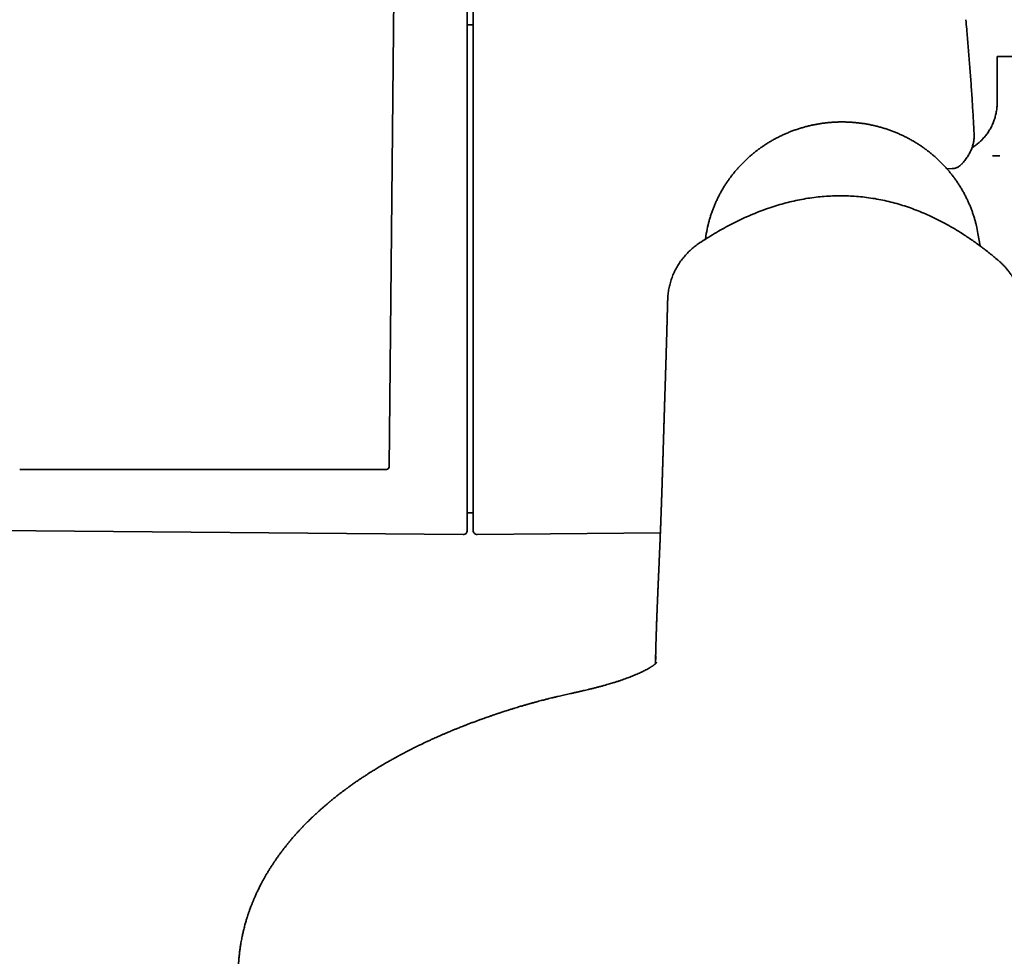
# Model space of a CAD drawing. Header units: millimetres. Extents: x 8 to 852, y 12 to 1820.
# Tile 6 of 27: x 427 to 502, y 795 to 866. Entities that reach past the tile are written whole.
import ezdxf

# ---------------------------------------------------------------- set-up
doc = ezdxf.new("R2010")
doc.units = ezdxf.units.MM

msp = doc.modelspace()

# ---------------------------------------------------------------- linework, layer by layer
at = {"color": 7, "linetype": 'Continuous', "lineweight": 35}
for p, q in [((455.233, 832.096), (455.966, 906.999)), ((461.566, 865.375), (461.116, 865.375)), ((501.043, 862.998), (501.043, 859.524)), ((531.043, 862.998), (501.043, 862.998)), ((498.371, 854.894), (498.375, 854.898)), ((497.265, 854.536), (497.651, 854.551)), ((497.773, 854.567), (497.771, 854.565)), ((479.132, 849.659), (479.06, 849.237)), ((499.758, 848.73), (499.601, 849.659)), ((461.116, 828.621), (461.566, 828.621)), ((394.491, 827.58), (460.814, 827.001)), ((461.869, 827.003), (475.67, 827.124)), ((468.898, 815.023), (468.167, 814.858))]:
    msp.add_line(p, q, dxfattribs=at)
at = {"color": 7, "linetype": 'Continuous', "lineweight": 35, "flags": 128}
msp.add_lwpolyline([(501.118, 847.648), (501.126, 847.643), (501.127, 847.642)], dxfattribs=at)
at = {"color": 7, "linetype": 'Continuous', "lineweight": 35}
for centre, radius, start, end in [((441.216, 797.198), 73, 131.08844, 316.26372), ((488.712, 848.033), 9.717, 166.45385, 170.36974), ((490.024, 848.034), 9.714, 9.6297, 13.32715), ((455.033, 832.098), 0.2, 270, 359.43903), ((460.816, 827.301), 0.3, 269.5, 0), ((461.866, 827.303), 0.3, 180, 270.5)]:
    msp.add_arc(centre, radius, start, end, dxfattribs=at)
for points, knots in [([(461.116, 827.301), (461.116, 827.303), (461.116, 827.306), (461.116, 827.332), (461.116, 827.374), (461.116, 827.433), (461.116, 827.509), (461.116, 827.603), (461.116, 827.708), (461.116, 827.821), (461.116, 827.937), (461.116, 828.063), (461.116, 828.201), (461.116, 828.35), (461.116, 828.511), (461.116, 828.704), (461.116, 828.936), (461.116, 829.211), (461.116, 829.505), (461.116, 829.82), (461.116, 830.155), (461.116, 830.536), (461.116, 830.966), (461.116, 831.452), (461.116, 831.965), (461.116, 832.503), (461.116, 833.035), (461.116, 833.555), (461.116, 834.058), (461.116, 834.576), (461.116, 835.109), (461.116, 835.656), (461.116, 836.188), (461.116, 836.699), (461.116, 837.188), (461.116, 837.685), (461.116, 838.189), (461.116, 838.701), (461.116, 839.22), (461.116, 839.76), (461.116, 840.319), (461.116, 840.897), (461.116, 841.481), (461.116, 842.07), (461.116, 842.664), (461.116, 843.254), (461.116, 843.908), (461.116, 844.625), (461.116, 845.413), (461.116, 846.204), (461.116, 846.926), (461.116, 847.575), (461.116, 848.151), (461.116, 848.726), (461.116, 849.299), (461.116, 849.871), (461.116, 850.449), (461.116, 850.993), (461.116, 851.502), (461.116, 851.968), (461.116, 852.43), (461.116, 852.89), (461.116, 853.346), (461.116, 853.799), (461.116, 854.306), (461.116, 854.863), (461.116, 855.466), (461.116, 856.06), (461.116, 856.643), (461.116, 857.216), (461.116, 857.82), (461.116, 858.451), (461.116, 859.102), (461.116, 859.733), (461.116, 860.342), (461.116, 860.897), (461.116, 861.4), (461.116, 861.853), (461.116, 862.289), (461.116, 862.707), (461.116, 863.106), (461.116, 863.467), (461.116, 863.791), (461.116, 864.081), (461.116, 864.357), (461.116, 864.618), (461.116, 864.865), (461.116, 865.097), (461.116, 865.319), (461.116, 865.531), (461.116, 865.729), (461.116, 865.909), (461.116, 866.071), (461.116, 866.215), (461.116, 866.338), (461.116, 866.455), (461.116, 866.557), (461.116, 866.636), (461.116, 866.685), (461.116, 866.691), (461.116, 866.694)], [0, 0, 0, 0, 0.009333, 0.018649, 0.027957, 0.037265, 0.046579, 0.05591, 0.065669, 0.073433, 0.081187, 0.088938, 0.096689, 0.104445, 0.112211, 0.119991, 0.130729, 0.141444, 0.152147, 0.162852, 0.173569, 0.184312, 0.197469, 0.210594, 0.223709, 0.236837, 0.25, 0.260968, 0.27191, 0.282841, 0.293772, 0.304718, 0.31569, 0.324896, 0.334083, 0.34326, 0.352433, 0.361611, 0.370801, 0.380011, 0.389906, 0.399781, 0.409646, 0.419511, 0.429386, 0.439279, 0.448757, 0.461567, 0.474364, 0.487168, 0.5, 0.509332, 0.518648, 0.527955, 0.537263, 0.546578, 0.555909, 0.565669, 0.573433, 0.581187, 0.588938, 0.596689, 0.604445, 0.612211, 0.619991, 0.630729, 0.641444, 0.652147, 0.662852, 0.673569, 0.684312, 0.697469, 0.710594, 0.723709, 0.736837, 0.75, 0.760968, 0.77191, 0.782841, 0.793772, 0.804718, 0.81569, 0.824896, 0.834083, 0.84326, 0.852433, 0.861611, 0.870801, 0.880011, 0.889906, 0.899781, 0.909646, 0.919511, 0.929386, 0.939279, 0.948758, 0.961569, 0.974366, 0.987169, 1, 1, 1, 1]), ([(461.566, 866.618), (461.566, 866.599), (461.566, 866.563), (461.566, 866.486), (461.566, 866.395), (461.566, 866.286), (461.566, 866.16), (461.566, 866.016), (461.566, 865.864), (461.566, 865.708), (461.566, 865.552), (461.566, 865.386), (461.566, 865.208), (461.566, 865.02), (461.566, 864.82), (461.566, 864.583), (461.566, 864.305), (461.566, 863.978), (461.566, 863.633), (461.566, 863.268), (461.566, 862.885), (461.566, 862.453), (461.566, 861.969), (461.566, 861.428), (461.566, 860.863), (461.566, 860.274), (461.566, 859.695), (461.566, 859.133), (461.566, 858.592), (461.566, 858.039), (461.566, 857.472), (461.566, 856.892), (461.566, 856.331), (461.566, 855.793), (461.566, 855.281), (461.566, 854.762), (461.566, 854.237), (461.566, 853.706), (461.566, 853.168), (461.566, 852.611), (461.566, 852.036), (461.566, 851.442), (461.566, 850.846), (461.566, 850.245), (461.566, 849.64), (461.566, 849.041), (461.566, 848.38), (461.566, 847.658), (461.566, 846.865), (461.566, 846.073), (461.566, 845.353), (461.566, 844.707), (461.566, 844.135), (461.566, 843.567), (461.566, 843.001), (461.566, 842.438), (461.566, 841.87), (461.566, 841.338), (461.566, 840.84), (461.566, 840.386), (461.566, 839.936), (461.566, 839.491), (461.566, 839.049), (461.566, 838.612), (461.566, 838.124), (461.566, 837.59), (461.566, 837.012), (461.566, 836.447), (461.566, 835.893), (461.566, 835.352), (461.566, 834.783), (461.566, 834.192), (461.566, 833.586), (461.566, 833.002), (461.566, 832.442), (461.566, 831.936), (461.566, 831.481), (461.566, 831.073), (461.566, 830.684), (461.566, 830.314), (461.566, 829.964), (461.566, 829.651), (461.566, 829.373), (461.566, 829.126), (461.566, 828.895), (461.566, 828.679), (461.566, 828.478), (461.566, 828.292), (461.566, 828.117), (461.566, 827.955), (461.566, 827.808), (461.566, 827.679), (461.566, 827.569), (461.566, 827.478), (461.566, 827.406), (461.566, 827.348), (461.566, 827.309), (461.566, 827.306), (461.566, 827.305)], [0, 0, 0, 0, 0.0096, 0.019182, 0.028756, 0.038329, 0.04791, 0.057507, 0.067545, 0.075531, 0.083507, 0.091479, 0.099452, 0.107429, 0.115417, 0.12342, 0.134464, 0.145485, 0.156494, 0.167504, 0.178528, 0.189578, 0.203111, 0.216611, 0.230101, 0.243604, 0.257143, 0.268424, 0.279679, 0.290922, 0.302165, 0.313424, 0.324709, 0.334178, 0.343628, 0.353067, 0.362502, 0.371942, 0.381395, 0.390868, 0.401045, 0.411203, 0.42135, 0.431497, 0.441653, 0.451829, 0.461578, 0.474754, 0.487917, 0.501086, 0.514285, 0.523884, 0.533466, 0.543039, 0.552613, 0.562194, 0.571792, 0.58183, 0.589816, 0.597792, 0.605764, 0.613737, 0.621715, 0.629703, 0.637705, 0.64875, 0.65977, 0.67078, 0.68179, 0.692813, 0.703863, 0.717396, 0.730896, 0.744386, 0.757889, 0.771428, 0.782709, 0.793964, 0.805207, 0.816451, 0.827709, 0.838995, 0.848464, 0.857913, 0.867352, 0.876788, 0.886228, 0.89568, 0.905153, 0.915331, 0.925488, 0.935635, 0.945782, 0.955939, 0.966114, 0.975864, 0.989041, 1, 1, 1, 1]), ([(499.308, 857.15), (499.301, 857.284), (499.274, 857.835), (499.219, 858.802), (499.141, 860.052), (499.055, 861.302), (498.962, 862.551), (498.86, 863.8), (498.768, 864.87), (498.706, 865.525), (498.683, 865.764)], [0, 0, 0, 0, 0.04652, 0.191548, 0.336576, 0.481605, 0.626633, 0.771662, 0.91669, 1, 1, 1, 1]), ([(501.043, 859.524), (501.043, 859.495), (501.044, 859.407), (501.036, 859.261), (501.021, 859.085), (500.998, 858.911), (500.967, 858.739), (500.929, 858.569), (500.884, 858.401), (500.832, 858.237), (500.773, 858.075), (500.708, 857.916), (500.636, 857.762), (500.558, 857.611), (500.474, 857.464), (500.384, 857.321), (500.289, 857.183), (500.188, 857.05), (500.083, 856.922), (499.973, 856.798), (499.859, 856.681), (499.74, 856.568), (499.618, 856.461), (499.493, 856.36), (499.365, 856.265), (499.25, 856.186), (499.177, 856.141), (499.149, 856.124)], [0, 0, 0, 0, 0.021425, 0.064927, 0.10826, 0.151425, 0.194423, 0.237254, 0.279919, 0.322415, 0.364743, 0.406898, 0.44888, 0.490683, 0.532303, 0.573735, 0.614973, 0.656009, 0.696836, 0.737443, 0.777819, 0.817952, 0.857826, 0.897426, 0.93673, 0.975717, 1, 1, 1, 1]), ([(499.475, 850.275), (499.468, 850.305), (499.44, 850.425), (499.385, 850.632), (499.307, 850.898), (499.222, 851.162), (499.129, 851.423), (499.029, 851.681), (498.922, 851.937), (498.807, 852.19), (498.686, 852.439), (498.557, 852.686), (498.421, 852.929), (498.279, 853.168), (498.129, 853.403), (497.973, 853.634), (497.811, 853.861), (497.642, 854.084), (497.467, 854.302), (497.286, 854.515), (497.098, 854.723), (496.905, 854.926), (496.706, 855.124), (496.502, 855.317), (496.292, 855.504), (496.077, 855.686), (495.857, 855.862), (495.632, 856.031), (495.402, 856.195), (495.168, 856.353), (494.929, 856.504), (494.686, 856.649), (494.439, 856.787), (494.188, 856.919), (493.934, 857.044), (493.676, 857.162), (493.415, 857.273), (493.15, 857.378), (492.883, 857.475), (492.613, 857.565), (492.341, 857.648), (492.066, 857.723), (491.79, 857.792), (491.511, 857.852), (491.231, 857.906), (490.95, 857.952), (490.667, 857.99), (490.383, 858.021), (490.099, 858.044), (489.814, 858.06), (489.529, 858.068), (489.243, 858.069), (488.958, 858.062), (488.673, 858.047), (488.388, 858.025), (488.104, 857.995), (487.821, 857.957), (487.54, 857.912), (487.259, 857.86), (486.981, 857.8), (486.704, 857.733), (486.429, 857.658), (486.156, 857.577), (485.886, 857.488), (485.618, 857.391), (485.354, 857.288), (485.092, 857.178), (484.833, 857.06), (484.578, 856.936), (484.327, 856.805), (484.079, 856.668), (483.836, 856.524), (483.597, 856.373), (483.361, 856.217), (483.131, 856.054), (482.905, 855.885), (482.684, 855.71), (482.469, 855.529), (482.258, 855.342), (482.053, 855.15), (481.853, 854.953), (481.659, 854.75), (481.471, 854.543), (481.289, 854.33), (481.113, 854.113), (480.944, 853.891), (480.78, 853.664), (480.623, 853.433), (480.473, 853.199), (480.33, 852.96), (480.193, 852.718), (480.063, 852.472), (479.941, 852.222), (479.825, 851.97), (479.717, 851.714), (479.616, 851.456), (479.522, 851.195), (479.436, 850.932), (479.358, 850.667), (479.301, 850.46), (479.274, 850.341), (479.267, 850.311)], [0, 0, 0, 0, 0.003409, 0.013635, 0.023861, 0.034088, 0.044315, 0.054542, 0.06477, 0.074999, 0.085228, 0.095458, 0.105688, 0.115919, 0.12615, 0.136382, 0.146615, 0.156848, 0.167082, 0.177317, 0.187552, 0.197788, 0.208025, 0.218262, 0.2285, 0.238739, 0.248978, 0.259218, 0.269459, 0.2797, 0.289942, 0.300184, 0.310427, 0.320671, 0.330914, 0.341159, 0.351404, 0.361649, 0.371895, 0.382141, 0.392388, 0.402635, 0.412882, 0.423129, 0.433377, 0.443625, 0.453873, 0.464122, 0.47437, 0.484619, 0.494868, 0.505116, 0.515365, 0.525614, 0.535863, 0.546112, 0.556361, 0.566609, 0.576858, 0.587106, 0.597355, 0.607603, 0.61785, 0.628098, 0.638345, 0.648592, 0.658838, 0.669084, 0.67933, 0.689575, 0.69982, 0.710064, 0.720308, 0.730551, 0.740794, 0.751036, 0.761278, 0.771519, 0.781759, 0.791999, 0.802238, 0.812477, 0.822714, 0.832951, 0.843188, 0.853424, 0.863659, 0.873893, 0.884127, 0.89436, 0.904592, 0.914824, 0.925055, 0.935285, 0.945515, 0.955744, 0.965973, 0.976201, 0.986429, 0.996656, 1, 1, 1, 1]), ([(498.397, 854.922), (498.412, 854.939), (498.468, 854.999), (498.557, 855.106), (498.664, 855.241), (498.762, 855.378), (498.851, 855.514), (498.933, 855.651), (499.006, 855.789), (499.072, 855.926), (499.129, 856.064), (499.179, 856.202), (499.22, 856.341), (499.254, 856.479), (499.281, 856.618), (499.299, 856.758), (499.31, 856.898), (499.313, 857.028), (499.31, 857.112), (499.308, 857.15)], [0, 0, 0, 0, 0.026283, 0.095747, 0.164214, 0.231544, 0.297634, 0.362424, 0.425903, 0.488107, 0.549114, 0.609034, 0.668002, 0.726172, 0.78371, 0.84079, 0.897594, 0.954304, 1, 1, 1, 1]), ([(501.252, 855.508), (501.213, 855.508), (501.109, 855.508), (500.95, 855.507), (500.807, 855.507), (500.726, 855.508), (500.703, 855.508)], [0, 0, 0, 0, 0.1955665, 0.5332988, 0.8703835, 1, 1, 1, 1]), ([(497.774, 854.564), (497.804, 854.57), (497.865, 854.581), (497.952, 854.61), (498.045, 854.648), (498.135, 854.697), (498.226, 854.759), (498.303, 854.824), (498.362, 854.882), (498.391, 854.915), (498.401, 854.927)], [0, 0, 0, 0, 0.1142433, 0.2350873, 0.3471761, 0.4996806, 0.634985, 0.7910174, 0.9215558, 1, 1, 1, 1]), ([(498.372, 854.895), (498.379, 854.902), (498.389, 854.912), (498.398, 854.924), (498.401, 854.928)], [0, 0, 0, 0, 0.645902, 1, 1, 1, 1]), ([(497.651, 854.55), (497.669, 854.551), (497.71, 854.553), (497.75, 854.559), (497.771, 854.562)], [0, 0, 0, 0, 0.453354, 1, 1, 1, 1]), ([(490.129, 852.482), (489.946, 852.491), (489.556, 852.511), (488.957, 852.51), (488.333, 852.487), (487.712, 852.439), (487.093, 852.367), (486.479, 852.27), (485.869, 852.151), (485.265, 852.01), (484.668, 851.848), (484.054, 851.658), (483.425, 851.439), (482.783, 851.19), (482.151, 850.919), (481.53, 850.629), (480.923, 850.323), (480.329, 850.001), (479.75, 849.666), (479.181, 849.318), (478.809, 849.075), (478.623, 848.954)], [0, 0, 0, 0, 0.0446446, 0.0953615, 0.1460752, 0.1967593, 0.2474054, 0.2980096, 0.3485635, 0.3990639, 0.449507, 0.499883, 0.5562213, 0.612476, 0.6686421, 0.7247235, 0.7807276, 0.8356555, 0.8905091, 0.9452915, 1, 1, 1, 1]), ([(501.118, 847.648), (500.903, 847.827), (500.473, 848.187), (499.806, 848.701), (499.121, 849.195), (498.466, 849.631), (497.847, 850.014), (497.267, 850.347), (496.675, 850.662), (496.089, 850.948), (495.511, 851.205), (494.942, 851.435), (494.364, 851.646), (493.777, 851.835), (493.183, 852.002), (492.582, 852.147), (491.975, 852.269), (491.363, 852.366), (490.748, 852.44), (490.335, 852.469), (490.129, 852.483)], [0, 0, 0, 0, 0.0692277, 0.1385721, 0.2080341, 0.2776193, 0.3323789, 0.3872185, 0.442145, 0.497151, 0.5472237, 0.5973628, 0.6475603, 0.697807, 0.7480996, 0.7984328, 0.8488015, 0.8992016, 0.9496109, 1, 1, 1, 1]), ([(478.609, 848.946), (478.607, 848.944), (478.55, 848.908), (478.441, 848.831), (478.285, 848.714), (478.132, 848.591), (477.984, 848.462), (477.84, 848.328), (477.701, 848.189), (477.567, 848.044), (477.438, 847.895), (477.315, 847.741), (477.197, 847.582), (477.085, 847.418), (476.979, 847.251), (476.88, 847.08), (476.787, 846.904), (476.7, 846.726), (476.62, 846.544), (476.547, 846.359), (476.481, 846.171), (476.423, 845.981), (476.371, 845.788), (476.327, 845.594), (476.29, 845.397), (476.261, 845.199), (476.239, 845), (476.226, 844.823), (476.223, 844.712), (476.222, 844.667)], [0, 0, 0, 0, 0.001538, 0.039488, 0.07756, 0.115743, 0.154029, 0.192408, 0.230874, 0.269421, 0.308043, 0.346735, 0.385495, 0.424318, 0.463202, 0.502144, 0.541143, 0.580197, 0.619305, 0.658466, 0.697679, 0.736945, 0.776263, 0.815633, 0.855057, 0.894534, 0.934066, 0.973653, 1, 1, 1, 1]), ([(502.991, 843.954), (502.989, 843.998), (502.982, 844.109), (502.961, 844.288), (502.931, 844.49), (502.893, 844.69), (502.847, 844.89), (502.794, 845.088), (502.732, 845.284), (502.662, 845.478), (502.585, 845.67), (502.5, 845.859), (502.407, 846.045), (502.307, 846.227), (502.199, 846.407), (502.085, 846.582), (501.962, 846.753), (501.833, 846.92), (501.697, 847.082), (501.554, 847.239), (501.404, 847.391), (501.265, 847.524), (501.173, 847.602), (501.135, 847.635)], [0, 0, 0, 0, 0.03128, 0.079566, 0.12793, 0.176375, 0.224902, 0.273514, 0.322214, 0.371004, 0.419888, 0.468868, 0.51795, 0.567136, 0.616431, 0.665842, 0.715372, 0.765029, 0.814821, 0.864756, 0.914843, 0.965096, 1, 1, 1, 1]), ([(476.222, 844.684), (476.222, 844.682), (476.221, 844.655), (476.22, 844.607), (476.218, 844.54), (476.216, 844.481), (476.215, 844.428), (476.213, 844.381), (476.212, 844.336), (476.21, 844.272), (476.208, 844.184), (476.205, 844.074), (476.202, 843.964), (476.199, 843.855), (476.196, 843.747), (476.193, 843.64), (476.19, 843.536), (476.188, 843.44), (476.185, 843.356), (476.183, 843.282), (476.182, 843.216), (476.18, 843.154), (476.178, 843.096), (476.177, 843.039), (476.175, 842.983), (476.173, 842.916), (476.171, 842.836), (476.169, 842.741), (476.166, 842.64), (476.163, 842.537), (476.16, 842.434), (476.157, 842.333), (476.154, 842.231), (476.151, 842.13), (476.149, 842.034), (476.146, 841.941), (476.144, 841.851), (476.141, 841.762), (476.138, 841.673), (476.136, 841.585), (476.133, 841.499), (476.131, 841.418), (476.129, 841.341), (476.127, 841.269), (476.125, 841.198), (476.123, 841.125), (476.12, 841.048), (476.118, 840.966), (476.115, 840.879), (476.112, 840.752), (476.107, 840.587), (476.101, 840.387), (476.096, 840.223), (476.092, 840.096), (476.089, 840.006), (476.087, 839.92), (476.084, 839.838), (476.082, 839.761), (476.079, 839.688), (476.077, 839.617), (476.075, 839.546), (476.073, 839.47), (476.07, 839.39), (476.068, 839.306), (476.065, 839.22), (476.062, 839.135), (476.06, 839.052), (476.057, 838.974), (476.055, 838.898), (476.052, 838.824), (476.05, 838.748), (476.047, 838.666), (476.045, 838.579), (476.042, 838.485), (476.039, 838.386), (476.036, 838.29), (476.033, 838.202), (476.03, 838.128), (476.028, 838.062), (476.026, 838.005), (476.025, 837.958), (476.024, 837.921), (476.023, 837.892), (476.022, 837.865), (476.021, 837.838), (476.02, 837.804), (476.019, 837.763), (476.017, 837.714), (476.016, 837.662), (476.014, 837.606), (476.012, 837.547), (476.01, 837.483), (476.008, 837.411), (476.005, 837.329), (476.002, 837.237), (475.999, 837.138), (475.995, 837.03), (475.992, 836.933), (475.99, 836.849), (475.987, 836.778), (475.985, 836.707), (475.983, 836.638), (475.981, 836.575), (475.979, 836.518), (475.978, 836.469), (475.976, 836.426), (475.975, 836.389), (475.974, 836.358), (475.973, 836.33), (475.972, 836.303), (475.972, 836.275), (475.971, 836.245), (475.97, 836.214), (475.968, 836.172), (475.967, 836.117), (475.964, 836.049), (475.962, 835.976), (475.96, 835.899), (475.957, 835.809), (475.954, 835.707), (475.95, 835.593), (475.946, 835.47), (475.942, 835.341), (475.938, 835.203), (475.934, 835.06), (475.929, 834.912), (475.925, 834.781), (475.922, 834.667), (475.919, 834.571), (475.916, 834.474), (475.913, 834.378), (475.91, 834.283), (475.907, 834.19), (475.904, 834.097), (475.901, 834.007), (475.899, 833.925), (475.897, 833.85), (475.895, 833.783), (475.893, 833.724), (475.891, 833.673), (475.89, 833.632), (475.889, 833.6), (475.888, 833.575), (475.888, 833.552), (475.887, 833.524), (475.886, 833.49), (475.885, 833.449), (475.883, 833.402), (475.882, 833.349), (475.88, 833.29), (475.878, 833.226), (475.876, 833.158), (475.873, 833.061), (475.869, 832.934), (475.864, 832.773), (475.86, 832.626), (475.856, 832.495), (475.852, 832.381), (475.848, 832.265), (475.845, 832.144), (475.841, 832.021), (475.837, 831.896), (475.833, 831.767), (475.829, 831.639), (475.825, 831.513), (475.821, 831.394), (475.818, 831.282), (475.815, 831.186), (475.812, 831.105), (475.81, 831.038), (475.808, 830.974), (475.806, 830.913), (475.804, 830.857), (475.802, 830.802), (475.8, 830.746), (475.798, 830.684), (475.796, 830.614), (475.794, 830.537), (475.791, 830.455), (475.788, 830.37), (475.785, 830.283), (475.782, 830.195), (475.779, 830.109), (475.777, 830.032), (475.774, 829.967), (475.773, 829.912), (475.771, 829.862), (475.769, 829.82), (475.768, 829.784), (475.767, 829.752), (475.766, 829.721), (475.765, 829.685), (475.763, 829.64), (475.761, 829.585), (475.759, 829.517), (475.756, 829.428), (475.752, 829.321), (475.748, 829.2), (475.744, 829.082), (475.74, 828.968), (475.736, 828.858), (475.732, 828.751), (475.728, 828.647), (475.725, 828.558), (475.722, 828.483), (475.72, 828.421), (475.717, 828.362), (475.715, 828.308), (475.714, 828.257), (475.712, 828.21), (475.71, 828.164), (475.708, 828.116), (475.706, 828.062), (475.704, 827.999), (475.701, 827.93), (475.699, 827.857), (475.696, 827.781), (475.692, 827.682), (475.687, 827.559), (475.681, 827.414), (475.676, 827.269), (475.67, 827.126), (475.665, 826.989), (475.659, 826.857), (475.654, 826.731), (475.65, 826.609), (475.645, 826.491), (475.64, 826.373), (475.635, 826.256), (475.631, 826.151), (475.627, 826.059), (475.624, 825.978), (475.62, 825.896), (475.617, 825.812), (475.613, 825.725), (475.609, 825.634), (475.606, 825.547), (475.602, 825.466), (475.599, 825.39), (475.595, 825.309), (475.592, 825.224), (475.588, 825.142), (475.585, 825.069), (475.583, 825.009), (475.58, 824.956), (475.578, 824.911), (475.577, 824.868), (475.575, 824.824), (475.572, 824.772), (475.57, 824.714), (475.567, 824.649), (475.564, 824.579), (475.561, 824.506), (475.558, 824.432), (475.554, 824.357), (475.551, 824.283), (475.548, 824.211), (475.545, 824.139), (475.541, 824.064), (475.538, 823.982), (475.534, 823.897), (475.53, 823.81), (475.527, 823.728), (475.523, 823.64), (475.519, 823.546), (475.514, 823.442), (475.509, 823.333), (475.504, 823.219), (475.499, 823.102), (475.494, 822.982), (475.489, 822.871), (475.485, 822.767), (475.481, 822.671), (475.476, 822.572), (475.472, 822.47), (475.468, 822.369), (475.463, 822.271), (475.46, 822.18), (475.456, 822.095), (475.453, 822.015), (475.449, 821.939), (475.446, 821.866), (475.444, 821.799), (475.441, 821.738), (475.439, 821.681), (475.436, 821.624), (475.434, 821.567), (475.432, 821.507), (475.429, 821.443), (475.426, 821.372), (475.423, 821.296), (475.42, 821.213), (475.417, 821.132), (475.415, 821.078), (475.414, 821.054)], [0, 0, 0, 0, 0.000261, 0.00323, 0.005928, 0.008353, 0.010471, 0.012326, 0.014064, 0.015839, 0.020214, 0.024801, 0.029586, 0.033979, 0.038482, 0.04307, 0.047421, 0.051436, 0.055113, 0.058003, 0.060737, 0.063341, 0.065815, 0.068159, 0.070467, 0.072938, 0.076614, 0.080611, 0.084922, 0.089525, 0.093661, 0.098008, 0.102415, 0.106667, 0.110763, 0.114732, 0.118483, 0.122257, 0.126056, 0.129874, 0.133559, 0.137028, 0.14028, 0.143315, 0.146255, 0.149397, 0.152694, 0.156199, 0.159913, 0.163836, 0.172575, 0.181179, 0.189642, 0.193582, 0.197446, 0.201129, 0.204625, 0.207936, 0.211059, 0.214002, 0.217018, 0.220256, 0.223714, 0.227326, 0.23112, 0.234812, 0.238333, 0.241741, 0.244971, 0.248049, 0.251309, 0.254854, 0.258612, 0.262645, 0.266952, 0.271531, 0.275089, 0.278295, 0.281148, 0.283648, 0.285796, 0.287236, 0.288459, 0.289568, 0.290745, 0.291993, 0.29396, 0.296079, 0.298353, 0.30078, 0.30336, 0.306109, 0.309125, 0.312775, 0.316772, 0.321116, 0.325808, 0.330848, 0.333822, 0.336905, 0.340096, 0.343172, 0.345956, 0.348407, 0.350577, 0.352466, 0.354074, 0.355425, 0.35655, 0.357719, 0.35896, 0.360272, 0.361657, 0.363113, 0.365886, 0.368887, 0.372116, 0.375566, 0.379159, 0.384045, 0.389138, 0.394435, 0.40034, 0.40648, 0.412856, 0.419469, 0.426317, 0.430496, 0.434758, 0.439104, 0.443515, 0.447753, 0.45174, 0.456118, 0.460147, 0.463829, 0.467163, 0.470148, 0.472786, 0.475077, 0.477019, 0.478301, 0.479369, 0.480343, 0.481513, 0.483095, 0.484944, 0.487062, 0.489447, 0.4921, 0.49502, 0.498088, 0.501236, 0.508092, 0.515298, 0.522855, 0.527794, 0.532872, 0.538088, 0.543444, 0.548939, 0.554572, 0.560189, 0.566075, 0.571651, 0.576917, 0.581874, 0.586522, 0.589652, 0.592625, 0.595439, 0.598096, 0.600595, 0.602936, 0.605254, 0.608048, 0.611104, 0.614422, 0.618001, 0.621842, 0.625485, 0.629335, 0.633192, 0.636729, 0.63928, 0.641631, 0.643781, 0.645731, 0.647147, 0.648434, 0.649745, 0.651253, 0.652957, 0.655488, 0.658356, 0.661563, 0.66682, 0.671947, 0.676918, 0.681731, 0.686387, 0.690887, 0.695229, 0.699353, 0.702102, 0.704692, 0.707124, 0.709396, 0.711509, 0.713464, 0.715261, 0.717156, 0.719436, 0.722019, 0.724902, 0.727944, 0.731065, 0.734263, 0.740164, 0.746127, 0.75206, 0.757889, 0.763465, 0.768783, 0.773875, 0.778767, 0.783469, 0.788158, 0.792889, 0.79758, 0.800721, 0.803922, 0.807193, 0.810534, 0.813958, 0.817576, 0.821415, 0.824278, 0.827262, 0.830438, 0.833824, 0.837415, 0.84011, 0.842502, 0.84459, 0.846376, 0.84786, 0.84962, 0.851648, 0.853946, 0.856515, 0.859355, 0.862287, 0.865088, 0.868186, 0.871104, 0.873865, 0.876695, 0.879645, 0.882716, 0.886342, 0.889758, 0.892964, 0.89608, 0.90009, 0.904149, 0.908434, 0.912951, 0.917662, 0.922406, 0.927163, 0.93091, 0.934741, 0.938698, 0.942782, 0.946923, 0.950832, 0.95448, 0.957859, 0.961049, 0.964106, 0.967032, 0.969914, 0.97219, 0.974475, 0.976769, 0.979074, 0.981454, 0.984072, 0.986937, 0.990048, 0.993404, 0.997005, 1, 1, 1, 1]), ([(427.4, 831.898), (427.401, 831.898), (427.404, 831.898), (427.429, 831.898), (427.469, 831.898), (427.525, 831.898), (427.598, 831.898), (427.682, 831.898), (427.775, 831.898), (427.871, 831.898), (427.978, 831.898), (428.095, 831.898), (428.224, 831.898), (428.382, 831.898), (428.576, 831.898), (428.811, 831.898), (429.066, 831.898), (429.341, 831.898), (429.638, 831.898), (429.955, 831.898), (430.294, 831.898), (430.651, 831.898), (431.027, 831.898), (431.42, 831.898), (431.829, 831.898), (432.254, 831.898), (432.694, 831.898), (433.148, 831.898), (433.588, 831.898), (434.01, 831.898), (434.409, 831.898), (434.816, 831.898), (435.23, 831.898), (435.652, 831.898), (436.091, 831.898), (436.547, 831.898), (437.019, 831.898), (437.496, 831.898), (437.979, 831.898), (438.46, 831.898), (438.964, 831.898), (439.488, 831.898), (440.04, 831.898), (440.593, 831.898), (441.12, 831.898), (441.619, 831.898), (442.089, 831.898), (442.558, 831.898), (443.025, 831.898), (443.497, 831.898), (443.941, 831.898), (444.355, 831.898), (444.735, 831.898), (445.112, 831.898), (445.487, 831.898), (445.858, 831.898), (446.277, 831.898), (446.741, 831.898), (447.247, 831.898), (447.742, 831.898), (448.227, 831.898), (448.705, 831.898), (449.173, 831.898), (449.631, 831.898), (450.074, 831.898), (450.503, 831.898), (450.916, 831.898), (451.313, 831.898), (451.693, 831.898), (452.054, 831.898), (452.397, 831.898), (452.702, 831.898), (452.972, 831.898), (453.209, 831.898), (453.433, 831.898), (453.642, 831.898), (453.838, 831.898), (454.025, 831.898), (454.2, 831.898), (454.362, 831.898), (454.507, 831.898), (454.635, 831.898), (454.744, 831.898), (454.84, 831.898), (454.92, 831.898), (454.98, 831.898), (455.02, 831.898), (455.028, 831.898), (455.032, 831.898)], [0, 0, 0, 0, 0.010891, 0.021762, 0.032625, 0.043493, 0.054378, 0.065695, 0.074752, 0.083799, 0.092842, 0.101889, 0.110947, 0.120024, 0.132903, 0.145752, 0.158593, 0.171446, 0.184332, 0.197484, 0.210605, 0.223716, 0.23684, 0.25, 0.263152, 0.276273, 0.289384, 0.302509, 0.315668, 0.326403, 0.337116, 0.347817, 0.35852, 0.369236, 0.379978, 0.391519, 0.403037, 0.414546, 0.426062, 0.4376, 0.448732, 0.461547, 0.47435, 0.48716, 0.5, 0.510889, 0.521759, 0.532622, 0.54349, 0.554377, 0.565695, 0.574752, 0.583799, 0.592842, 0.601889, 0.610947, 0.620024, 0.632903, 0.645752, 0.658593, 0.671446, 0.684332, 0.697484, 0.710605, 0.723716, 0.73684, 0.75, 0.763152, 0.776273, 0.789384, 0.802509, 0.815668, 0.826403, 0.837116, 0.847817, 0.85852, 0.869236, 0.879978, 0.891519, 0.903037, 0.914546, 0.926062, 0.9376, 0.948733, 0.96155, 0.974353, 0.987163, 1, 1, 1, 1]), ([(475.401, 820.72), (475.401, 820.706), (475.399, 820.652), (475.396, 820.555), (475.391, 820.436), (475.387, 820.319), (475.383, 820.205), (475.379, 820.089), (475.375, 819.975), (475.371, 819.866), (475.368, 819.766), (475.365, 819.672), (475.362, 819.586), (475.36, 819.517), (475.358, 819.464), (475.357, 819.422), (475.355, 819.379), (475.354, 819.334), (475.352, 819.281), (475.35, 819.216), (475.348, 819.142), (475.346, 819.064), (475.343, 818.989), (475.341, 818.922), (475.34, 818.87), (475.339, 818.831), (475.338, 818.8), (475.337, 818.772), (475.336, 818.742), (475.335, 818.71), (475.334, 818.673), (475.333, 818.63), (475.332, 818.577), (475.33, 818.517), (475.328, 818.453), (475.326, 818.39), (475.325, 818.331), (475.324, 818.281), (475.323, 818.238), (475.321, 818.196), (475.32, 818.147), (475.319, 818.087), (475.317, 818.018), (475.315, 817.948), (475.314, 817.88), (475.312, 817.816), (475.31, 817.743), (475.309, 817.656), (475.307, 817.564), (475.305, 817.486), (475.304, 817.443), (475.304, 817.426)], [0, 0, 0, 0, 0.015062, 0.058053, 0.101561, 0.140432, 0.17933, 0.218261, 0.259025, 0.293701, 0.327333, 0.35834, 0.38572, 0.410759, 0.423918, 0.437106, 0.450654, 0.464564, 0.480176, 0.500313, 0.524992, 0.548368, 0.571772, 0.592543, 0.609005, 0.618918, 0.62736, 0.635739, 0.64406, 0.653889, 0.663873, 0.676195, 0.691382, 0.709324, 0.727838, 0.746055, 0.762677, 0.776649, 0.787975, 0.798572, 0.811102, 0.828373, 0.847285, 0.866581, 0.883977, 0.901366, 0.917261, 0.94086, 0.967894, 0.987845, 1, 1, 1, 1]), ([(475.372, 819.831), (475.373, 819.873), (475.376, 819.959), (475.38, 820.091), (475.385, 820.236), (475.39, 820.394), (475.395, 820.528), (475.398, 820.627), (475.4, 820.69), (475.403, 820.751), (475.406, 820.838), (475.409, 820.936), (475.412, 821.014), (475.414, 821.046)], [0, 0, 0, 0, 0.105062, 0.215123, 0.330199, 0.465062, 0.606267, 0.660293, 0.710779, 0.760613, 0.809794, 0.924261, 1, 1, 1, 1]), ([(475.328, 817.869), (475.328, 817.865), (475.327, 817.848), (475.326, 817.806), (475.324, 817.746), (475.321, 817.694), (475.319, 817.651), (475.317, 817.614), (475.315, 817.582), (475.313, 817.548), (475.31, 817.512), (475.307, 817.468), (475.303, 817.418), (475.298, 817.36), (475.293, 817.306), (475.29, 817.27), (475.288, 817.255)], [0, 0, 0, 0, 0.023088, 0.119608, 0.211631, 0.29899, 0.380075, 0.436131, 0.487063, 0.541626, 0.600978, 0.66489, 0.750261, 0.839372, 0.932226, 1, 1, 1, 1]), ([(475.323, 817.285), (475.32, 817.283), (475.314, 817.277), (475.304, 817.269), (475.295, 817.261), (475.286, 817.253), (475.277, 817.246), (475.261, 817.233), (475.24, 817.216), (475.217, 817.198), (475.199, 817.184), (475.183, 817.172), (475.165, 817.159), (475.147, 817.146), (475.127, 817.132), (475.102, 817.115), (475.071, 817.093), (475.033, 817.068), (474.991, 817.041), (474.949, 817.015), (474.909, 816.99), (474.867, 816.965), (474.8, 816.925), (474.707, 816.873), (474.573, 816.801), (474.426, 816.726), (474.262, 816.647), (474.094, 816.569), (473.916, 816.49), (473.732, 816.411), (473.552, 816.338), (473.379, 816.269), (473.207, 816.203), (473.022, 816.135), (472.824, 816.065), (472.652, 816.006), (472.511, 815.959), (472.401, 815.923), (472.283, 815.885), (472.149, 815.843), (471.997, 815.796), (471.828, 815.746), (471.642, 815.692), (471.441, 815.635), (471.219, 815.575), (470.978, 815.512), (470.808, 815.469), (470.72, 815.447)], [0, 0, 0, 0, 0.007678, 0.017979, 0.024962, 0.030588, 0.037269, 0.045014, 0.062948, 0.077672, 0.085413, 0.093269, 0.103085, 0.11415, 0.123562, 0.131108, 0.143465, 0.159165, 0.175999, 0.190838, 0.204255, 0.217541, 0.231788, 0.267319, 0.300561, 0.341025, 0.37858, 0.415515, 0.45338, 0.491612, 0.528915, 0.560333, 0.591459, 0.626003, 0.66207, 0.698017, 0.716425, 0.734802, 0.754055, 0.776138, 0.801123, 0.82902, 0.857994, 0.889571, 0.923759, 0.960565, 1, 1, 1, 1]), ([(475.388, 817.35), (475.388, 817.35), (475.388, 817.351), (475.387, 817.349), (475.384, 817.346), (475.38, 817.342), (475.374, 817.335), (475.367, 817.328), (475.361, 817.322), (475.355, 817.316), (475.347, 817.308), (475.336, 817.297), (475.327, 817.289), (475.323, 817.285)], [0, 0, 0, 0, 0.026898, 0.158475, 0.288952, 0.407757, 0.510695, 0.602995, 0.659526, 0.716007, 0.791526, 0.89319, 1, 1, 1, 1]), ([(470.72, 815.447), (470.64, 815.427), (470.485, 815.389), (470.262, 815.335), (470.061, 815.287), (469.886, 815.246), (469.737, 815.211), (469.622, 815.185), (469.537, 815.165), (469.475, 815.151), (469.414, 815.138), (469.343, 815.122), (469.254, 815.102), (469.147, 815.078), (469.025, 815.051), (468.939, 815.032), (468.894, 815.022)], [0, 0, 0, 0, 0.135837, 0.262489, 0.374002, 0.470434, 0.551822, 0.618188, 0.658115, 0.689604, 0.718578, 0.756842, 0.804721, 0.862226, 0.929299, 1, 1, 1, 1]), ([(468.171, 814.859), (468.099, 814.842), (467.944, 814.806), (467.711, 814.75), (467.481, 814.694), (467.294, 814.647), (467.14, 814.609), (467.006, 814.575), (466.855, 814.536), (466.684, 814.492), (466.515, 814.447), (466.358, 814.405), (466.224, 814.369), (466.105, 814.337), (466.003, 814.309), (465.917, 814.285), (465.841, 814.264), (465.772, 814.244), (465.708, 814.226), (465.643, 814.208), (465.566, 814.186), (465.47, 814.159), (465.352, 814.125), (465.215, 814.085), (465.056, 814.038), (464.878, 813.984), (464.679, 813.924), (464.461, 813.857), (464.309, 813.809), (464.23, 813.783)], [0, 0, 0, 0, 0.053307, 0.115253, 0.173183, 0.225322, 0.255344, 0.288279, 0.326221, 0.369173, 0.417142, 0.454007, 0.48842, 0.518597, 0.544533, 0.566225, 0.584858, 0.602475, 0.619111, 0.633394, 0.652809, 0.677542, 0.707596, 0.742977, 0.783689, 0.829742, 0.88114, 0.937891, 1, 1, 1, 1]), ([(464.23, 813.783), (464.168, 813.764), (464.047, 813.725), (463.876, 813.67), (463.725, 813.62), (463.597, 813.578), (463.493, 813.544), (463.412, 813.517), (463.35, 813.496), (463.302, 813.48), (463.262, 813.466), (463.227, 813.454), (463.187, 813.441), (463.136, 813.424), (463.07, 813.401), (462.988, 813.373), (462.892, 813.34), (462.772, 813.298), (462.625, 813.247), (462.451, 813.186), (462.256, 813.116), (462.04, 813.038), (461.89, 812.983), (461.811, 812.954)], [0, 0, 0, 0, 0.075118, 0.146623, 0.208503, 0.260755, 0.303376, 0.336364, 0.360267, 0.379687, 0.39566, 0.408617, 0.423477, 0.444592, 0.47196, 0.505584, 0.545465, 0.591604, 0.655235, 0.727886, 0.80956, 0.900263, 1, 1, 1, 1]), ([(461.811, 812.954), (461.723, 812.922), (461.549, 812.857), (461.299, 812.763), (461.066, 812.673), (460.858, 812.592), (460.673, 812.519), (460.512, 812.455), (460.374, 812.4), (460.257, 812.352), (460.148, 812.308), (460.032, 812.26), (459.899, 812.205), (459.749, 812.143), (459.582, 812.072), (459.4, 811.995), (459.203, 811.91), (458.989, 811.816), (458.842, 811.751), (458.766, 811.717)], [0, 0, 0, 0, 0.083345, 0.165339, 0.239984, 0.307274, 0.367206, 0.419778, 0.464986, 0.50283, 0.535107, 0.573222, 0.617256, 0.66721, 0.723088, 0.783735, 0.850101, 0.922188, 1, 1, 1, 1]), ([(458.766, 811.717), (458.713, 811.693), (458.612, 811.648), (458.47, 811.584), (458.341, 811.525), (458.219, 811.469), (457.984, 811.359), (457.75, 811.249), (457.511, 811.133), (457.374, 811.066), (457.221, 810.991), (457.052, 810.907), (456.867, 810.814), (456.667, 810.712), (456.49, 810.62), (456.345, 810.544), (456.242, 810.49), (456.156, 810.445), (456.086, 810.407), (456.03, 810.377), (455.983, 810.352), (455.931, 810.324), (455.863, 810.287), (455.777, 810.24), (455.681, 810.187), (455.525, 810.101), (455.31, 809.981), (455.037, 809.825), (454.792, 809.682), (454.583, 809.558), (454.414, 809.457), (454.255, 809.36), (454.104, 809.267), (453.965, 809.18), (453.846, 809.106), (453.75, 809.045), (453.67, 808.994), (453.588, 808.941), (453.496, 808.881), (453.39, 808.813), (453.232, 808.709), (453.02, 808.567), (452.755, 808.386), (452.538, 808.234), (452.378, 808.121), (452.284, 808.054), (452.205, 807.997), (452.14, 807.95), (452.09, 807.913), (452.053, 807.886), (452.02, 807.862), (451.983, 807.834), (451.934, 807.798), (451.872, 807.752), (451.801, 807.699), (451.726, 807.642), (451.633, 807.572), (451.526, 807.49), (451.408, 807.399), (451.275, 807.294), (451.118, 807.17), (450.977, 807.056), (450.874, 806.972), (450.819, 806.927), (450.772, 806.888), (450.733, 806.856), (450.7, 806.829), (450.667, 806.801), (450.629, 806.769), (450.581, 806.728), (450.523, 806.679), (450.454, 806.621), (450.375, 806.553), (450.262, 806.455), (450.113, 806.324), (449.926, 806.157), (449.774, 806.019), (449.666, 805.918), (449.611, 805.866), (449.568, 805.826), (449.533, 805.793), (449.496, 805.758), (449.447, 805.711), (449.384, 805.651), (449.308, 805.577), (449.227, 805.499), (449.13, 805.403), (449.024, 805.297), (448.911, 805.183), (448.814, 805.083), (448.739, 805.005), (448.683, 804.947), (448.643, 804.904), (448.604, 804.863), (448.56, 804.817), (448.508, 804.76), (448.446, 804.694), (448.378, 804.62), (448.307, 804.542), (448.236, 804.463), (448.167, 804.385), (448.09, 804.298), (448.006, 804.202), (447.916, 804.098), (447.835, 804.002), (447.763, 803.916), (447.699, 803.839), (447.637, 803.764), (447.572, 803.683), (447.484, 803.574), (447.375, 803.438), (447.248, 803.274), (447.121, 803.107), (446.997, 802.938), (446.875, 802.77), (446.754, 802.599), (446.636, 802.428), (446.52, 802.256), (446.403, 802.079), (446.284, 801.893), (446.18, 801.725), (446.095, 801.586), (446.033, 801.482), (445.978, 801.388), (445.928, 801.302), (445.881, 801.221), (445.837, 801.142), (445.793, 801.063), (445.748, 800.981), (445.699, 800.893), (445.647, 800.795), (445.585, 800.678), (445.516, 800.544), (445.443, 800.399), (445.373, 800.257), (445.309, 800.123), (445.248, 799.994), (445.192, 799.87), (445.139, 799.752), (445.091, 799.643), (445.047, 799.54), (445.005, 799.441), (444.964, 799.342), (444.925, 799.245), (444.885, 799.144), (444.842, 799.035), (444.795, 798.912), (444.749, 798.787), (444.705, 798.665), (444.667, 798.555), (444.632, 798.453), (444.601, 798.362), (444.575, 798.283), (444.553, 798.213), (444.532, 798.149), (444.513, 798.086), (444.487, 798.002), (444.454, 797.893), (444.413, 797.752), (444.371, 797.599), (444.327, 797.434), (444.284, 797.266), (444.245, 797.104), (444.21, 796.951), (444.176, 796.797), (444.141, 796.63), (444.106, 796.445), (444.072, 796.255), (444.035, 796.035), (443.999, 795.794), (443.97, 795.565), (443.948, 795.375), (443.933, 795.235), (443.92, 795.092), (443.909, 794.964), (443.901, 794.852), (443.894, 794.755), (443.888, 794.655), (443.885, 794.585), (443.883, 794.555)], [0, 0, 0, 0, 0.006094, 0.011525, 0.016319, 0.020934, 0.025539, 0.043534, 0.048288, 0.053682, 0.05974, 0.06646, 0.073843, 0.081889, 0.090599, 0.095415, 0.099592, 0.103129, 0.106024, 0.108277, 0.109979, 0.111822, 0.114825, 0.118372, 0.122462, 0.126907, 0.137915, 0.149516, 0.161704, 0.169385, 0.176721, 0.183711, 0.190355, 0.196645, 0.202297, 0.206192, 0.209607, 0.213143, 0.217307, 0.222099, 0.227476, 0.239002, 0.251387, 0.26463, 0.269791, 0.274284, 0.278096, 0.281227, 0.283677, 0.285445, 0.286652, 0.288446, 0.290856, 0.293881, 0.297518, 0.301326, 0.304997, 0.31137, 0.31728, 0.322781, 0.331556, 0.341308, 0.344556, 0.347493, 0.349964, 0.35197, 0.353509, 0.355184, 0.357136, 0.359657, 0.362747, 0.366405, 0.370634, 0.375343, 0.384696, 0.394961, 0.406138, 0.410062, 0.413221, 0.415593, 0.417299, 0.419338, 0.421928, 0.425691, 0.430221, 0.435105, 0.439725, 0.447306, 0.454027, 0.459888, 0.46488, 0.46772, 0.470171, 0.47232, 0.474948, 0.478238, 0.482192, 0.486528, 0.491174, 0.49572, 0.500163, 0.504503, 0.510673, 0.516618, 0.522072, 0.52688, 0.531044, 0.535029, 0.539524, 0.544536, 0.553255, 0.562347, 0.571693, 0.580845, 0.589975, 0.599194, 0.608498, 0.617721, 0.626889, 0.636824, 0.64734, 0.653455, 0.658848, 0.66365, 0.668149, 0.672357, 0.676399, 0.680409, 0.684636, 0.689091, 0.694107, 0.699839, 0.707081, 0.714767, 0.722037, 0.728877, 0.735404, 0.741662, 0.747616, 0.753095, 0.758159, 0.763068, 0.767991, 0.772988, 0.777593, 0.783017, 0.789252, 0.795985, 0.801621, 0.807211, 0.812245, 0.816713, 0.820614, 0.823902, 0.826994, 0.83007, 0.83313, 0.839317, 0.846069, 0.853601, 0.861639, 0.870081, 0.878038, 0.885161, 0.892137, 0.900265, 0.909279, 0.918702, 0.927591, 0.940765, 0.953329, 0.959647, 0.966454, 0.973693, 0.981071, 0.985761, 0.990538, 0.995945, 1, 1, 1, 1])]:
    msp.add_open_spline(points, degree=3, knots=knots, dxfattribs=at)

doc.saveas('drawing.dxf')
